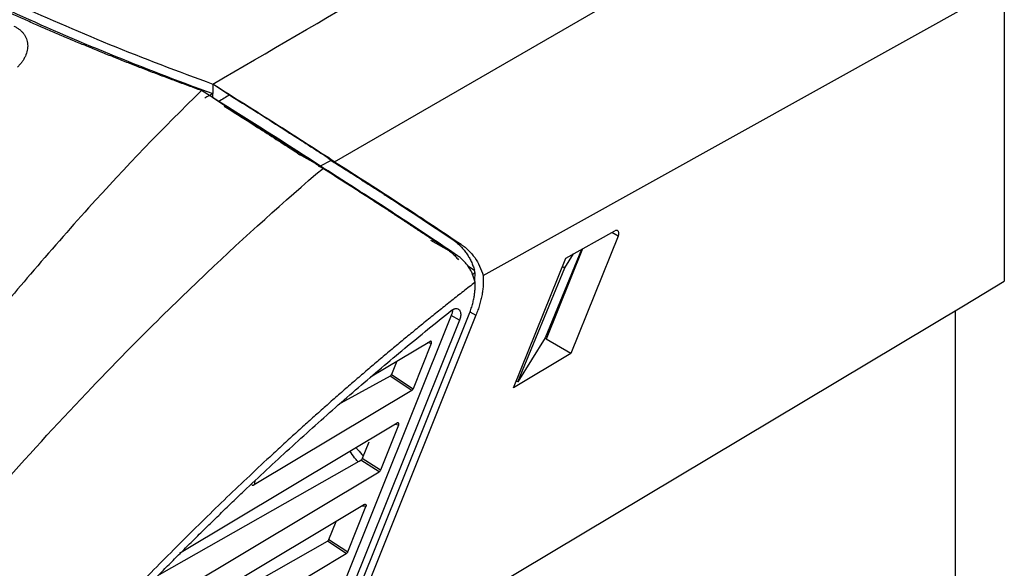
# Model space of a CAD drawing. Extents: x 76 to 839, y -9 to 645.
# Tile 61 of 78: x 754 to 839, y 133 to 180. Entities that reach past the tile are written whole.
import ezdxf

# ---------------------------------------------------------------- set-up
doc = ezdxf.new("R2010")
doc.units = 0
doc.layers.get('0').update_dxf_attribs({"linetype": 'CONTINUOUS'})

msp = doc.modelspace()

# ---------------------------------------------------------------- linework, layer by layer
at = {"color": 7, "linetype": 'CONTINUOUS'}
for p, q in [((781.165, 167.698), (822.533, 191.579)), ((793.903, 157.937), (838.534, 182.786)), ((838.534, 182.786), (838.534, 157.473)), ((770.762, 174.353), (770.762, 173.536)), ((770.762, 174.353), (772.199, 173.411)), ((770.762, 173.16), (770.762, 173.536)), ((771.25, 172.84), (770.762, 173.16)), ((771.782, 172.492), (771.251, 172.84)), ((778.102, 168.379), (779.515, 167.563)), ((778.102, 168.379), (778.216, 168.297)), ((780.888, 167.801), (779.906, 167.282)), ((780.691, 168.038), (780.007, 168.433)), ((792.034, 160.612), (791.253, 161.063)), ((800.981, 159.427), (805.19, 161.77)), ((805.473, 161.315), (801.425, 151.28)), ((789.395, 160.983), (790.957, 160.081)), ((802.418, 160.227), (799.303, 152.505)), ((796.509, 148.342), (800.981, 159.427)), ((802.338, 160.182), (799.218, 152.614)), ((800.891, 158.605), (801.64, 159.794)), ((792.592, 158.776), (793.16, 158.405)), ((796.867, 148.845), (800.891, 158.605)), ((800.757, 158.683), (800.891, 158.605)), ((792.965, 157.968), (793.205, 158.205)), ((793.205, 158.205), (793.154, 157.519)), ((835.046, 155.349), (838.534, 157.47)), ((793.706, 130.639), (835.046, 155.352)), ((791.175, 154.536), (778.488, 122.928)), ((779.615, 122.018), (792.703, 154.625)), ((793.293, 154.548), (780.12, 121.728)), ((791.882, 154.128), (791.175, 154.536)), ((834.339, 154.929), (834.339, 126.844)), ((791.882, 154.128), (779.195, 122.52)), ((799.218, 152.614), (796.867, 148.845)), ((784.263, 149.257), (789.351, 152.299)), ((789.467, 152.122), (787.913, 148.249)), ((801.425, 151.28), (799.303, 152.505)), ((801.425, 151.28), (796.509, 148.342)), ((786.525, 150.609), (786.058, 149.474)), ((785.938, 149.33), (781.711, 147.004)), ((787.796, 148.103), (785.938, 149.33)), ((786.058, 149.474), (787.912, 148.249)), ((796.867, 148.845), (796.803, 148.882)), ((787.796, 148.103), (774.292, 140.03)), ((767.897, 134.166), (786.548, 145.316)), ((786.664, 145.139), (785.11, 141.266)), ((784.119, 143.684), (783.56, 142.289)), ((766.199, 132.347), (783.292, 142.053)), ((783.292, 142.053), (783.443, 142.144)), ((784.993, 141.12), (783.443, 142.144)), ((785.11, 141.266), (783.56, 142.289)), ((761.093, 126.833), (784.993, 141.12)), ((783.746, 138.333), (756.812, 122.232)), ((782.307, 134.283), (783.861, 138.156)), ((780.695, 135.347), (781.334, 136.891)), ((756.569, 121.571), (780.576, 135.203)), ((782.191, 134.137), (780.576, 135.203)), ((780.695, 135.347), (782.307, 134.283)), ((755.127, 117.959), (782.191, 134.137))]:
    msp.add_line(p, q, dxfattribs=at)
at = {"color": 8, "linetype": 'CONTINUOUS'}
for p, q in [((805.473, 161.315), (804.933, 161.627)), ((792.769, 154.85), (793.293, 154.548)), ((789.467, 152.122), (789.135, 152.169)), ((786.664, 145.139), (786.332, 145.186)), ((774.343, 140.327), (774.292, 140.03)), ((783.861, 138.156), (783.529, 138.203))]:
    msp.add_line(p, q, dxfattribs=at)
at = {"color": 7, "linetype": 'CONTINUOUS'}
for points, knots in [([(770.767, 174.35), (780.308, 179.878), (796.599, 189.471), (812.136, 199.458), (818.431, 203.745)], [0.854511, 0.854511, 0.854511, 0.854511, 3.596101, 5.575725, 5.575725, 5.575725, 5.575725]), ([(769.794, 173.793), (769.418, 173.929), (768.667, 174.201), (767.546, 174.615), (766.43, 175.033), (765.319, 175.456), (764.214, 175.883), (763.114, 176.315), (762.019, 176.751), (760.93, 177.192), (759.847, 177.637), (758.769, 178.086), (757.697, 178.539), (756.631, 178.997), (755.571, 179.459), (754.516, 179.925), (753.467, 180.396), (751.807, 181.151), (748.712, 182.601), (745.115, 184.384), (741.788, 186.131), (739.632, 187.305), (737.959, 188.24), (737.008, 188.786), (736.607, 189.016)], [0, 0, 0, 0, 0.03125, 0.0625, 0.09375, 0.125, 0.156251, 0.187501, 0.218751, 0.250002, 0.281252, 0.312503, 0.343753, 0.375004, 0.406255, 0.437505, 0.468756, 0.500006, 0.586773, 0.750218, 0.835057, 0.904967, 0.959948, 1, 1, 1, 1]), ([(737.61, 189.555), (742.604, 186.68), (747.885, 183.964), (758.97, 178.882), (764.749, 176.525), (770.764, 174.352)], [0, 0, 0, 0, 0.5, 0.5, 1, 1, 1, 1]), ([(737.61, 188.738), (742.602, 185.864), (747.881, 183.149), (756.191, 179.339), (759.022, 178.114), (764.804, 175.756), (767.756, 174.622), (770.762, 173.536)], [0, 0, 0, 0, 0.5, 0.5, 0.75, 0.75, 1, 1, 1, 1]), ([(753.732, 179.303), (753.775, 179.283), (753.862, 179.242), (753.983, 179.174), (754.099, 179.1), (754.244, 178.994), (754.407, 178.849), (754.572, 178.655), (754.706, 178.445), (754.841, 178.146), (754.927, 177.743), (754.892, 177.238), (754.754, 176.816), (754.584, 176.489), (754.427, 176.25), (754.244, 176.02), (754.101, 175.877), (754.03, 175.806)], [0, 0, 0, 0, 0.031421, 0.062792, 0.094219, 0.125809, 0.187946, 0.250397, 0.312551, 0.375219, 0.500225, 0.624987, 0.749777, 0.812256, 0.874886, 0.937598, 1, 1, 1, 1]), ([(769.801, 173.79), (766.508, 170.604), (761.584, 165.454), (755.313, 158.312), (747.243, 148.627), (741.011, 140.384), (735.206, 132.198), (734.078, 130.581), (732.959, 128.954)], [0, 0, 0, 0, 1.014734, 1.55157, 2.029469, 3.661157, 3.661157, 4.058937, 4.058937, 4.058937, 4.058937]), ([(770.766, 174.351), (772.669, 173.159), (774.454, 172.032), (776.942, 170.449), (777.739, 169.94), (779.264, 168.961), (779.994, 168.49), (780.691, 168.038)], [0, 0, 0, 0, 0.5, 0.5, 0.75, 0.75, 1, 1, 1, 1]), ([(772.199, 173.411), (772.937, 172.947), (773.654, 172.495), (775.045, 171.614), (775.721, 171.185), (777.027, 170.352), (777.657, 169.949), (778.567, 169.364), (778.865, 169.172), (779.303, 168.889), (779.449, 168.795), (779.732, 168.612), (779.87, 168.522), (780.007, 168.433)], [0, 0, 0, 0, 0.25, 0.25, 0.5, 0.5, 0.75, 0.75, 0.875, 0.875, 0.9375, 0.9375, 1, 1, 1, 1]), ([(779.515, 167.563), (779.387, 167.646), (779.131, 167.813), (778.739, 168.067), (778.342, 168.324), (777.94, 168.583), (777.532, 168.846), (777.118, 169.112), (776.699, 169.381), (776.275, 169.653), (775.846, 169.927), (775.411, 170.205), (774.97, 170.486), (774.524, 170.77), (774.073, 171.056), (773.616, 171.346), (773.154, 171.639), (772.687, 171.935), (772.214, 172.233), (771.736, 172.535), (771.412, 172.738), (771.25, 172.84)], [0, 0, 0, 0, 0.0542348, 0.1082324, 0.1620028, 0.2155562, 0.2689026, 0.3220524, 0.3750162, 0.4278043, 0.4804276, 0.5328967, 0.5852225, 0.637416, 0.6894881, 0.7414501, 0.793313, 0.8450881, 0.8967867, 0.9484202, 1, 1, 1, 1]), ([(771.722, 172.458), (772.485, 171.976), (774.479, 170.717), (776.135, 169.65), (777.158, 168.991)], [0, 0, 0, 0, 0.382755, 1, 1, 1, 1]), ([(777.158, 168.991), (777.263, 168.923), (777.476, 168.785), (777.791, 168.581), (777.998, 168.447), (778.102, 168.379)], [0, 0, 0, 0, 0.32946, 0.662778, 1, 1, 1, 1]), ([(780.889, 167.8), (780.823, 167.848), (780.753, 167.898), (780.606, 168.003), (780.53, 168.058), (780.304, 168.219), (780.156, 168.326), (780.007, 168.433)], [0, 0, 0, 0, 0.25, 0.25, 0.5, 0.5, 1, 1, 1, 1]), ([(781.165, 167.698), (781.087, 167.754), (780.93, 167.867), (780.77, 167.981), (780.691, 168.038)], [0, 0, 0, 0, 0.500255, 1, 1, 1, 1]), ([(780.888, 167.801), (781.01, 167.724), (781.252, 167.572), (781.616, 167.342), (781.98, 167.112), (782.343, 166.882), (782.707, 166.651), (783.071, 166.419), (783.435, 166.187), (783.799, 165.954), (784.163, 165.721), (784.527, 165.487), (784.891, 165.252), (785.255, 165.017), (785.619, 164.782), (785.983, 164.545), (786.836, 163.991), (788.161, 163.123), (789.55, 162.203), (790.575, 161.519), (791.026, 161.215), (791.253, 161.063)], [0, 0, 0, 0, 0.032107, 0.064304, 0.096607, 0.129031, 0.16159, 0.194301, 0.227177, 0.260233, 0.293484, 0.326944, 0.360626, 0.394543, 0.42871, 0.46314, 0.497843, 0.672353, 0.851304, 0.925328, 1, 1, 1, 1]), ([(742.354, 126.175), (743.015, 127.984), (744.036, 129.764), (750.163, 137.229), (756.725, 144.642), (765.19, 153.302), (771.759, 159.697), (776.861, 164.288), (780.223, 167.154)], [0, 0, 0, 0, 0.397781, 0.397781, 2.029469, 2.507368, 3.044203, 4.058937, 4.058937, 4.058937, 4.058937]), ([(790.957, 160.081), (790.83, 160.167), (790.578, 160.338), (790.193, 160.597), (789.806, 160.857), (789.415, 161.119), (789.021, 161.382), (788.625, 161.646), (788.225, 161.911), (787.822, 162.178), (787.416, 162.446), (787.007, 162.716), (786.595, 162.987), (786.18, 163.259), (785.66, 163.598), (785.035, 164.005), (784.303, 164.479), (783.571, 164.952), (782.839, 165.422), (782.106, 165.89), (781.374, 166.356), (780.641, 166.82), (780.151, 167.128), (779.906, 167.282)], [0, 0, 0, 0, 0.039936, 0.079601, 0.119011, 0.158179, 0.197119, 0.235848, 0.274379, 0.312729, 0.350913, 0.388947, 0.426847, 0.46463, 0.50231, 0.567324, 0.631334, 0.694438, 0.756735, 0.81833, 0.879331, 0.93985, 1, 1, 1, 1]), ([(791.725, 159.638), (790.906, 160.194), (790.047, 160.771), (788.254, 161.966), (787.32, 162.583), (784.418, 164.482), (782.354, 165.81), (780.223, 167.154)], [0, 0, 0, 0, 0.25, 0.25, 0.5, 0.5, 1, 1, 1, 1]), ([(781.165, 167.698), (782.172, 167.064), (783.151, 166.44), (785.065, 165.212), (786, 164.607), (787.371, 163.712), (787.824, 163.415), (788.711, 162.831), (789.145, 162.544), (790.425, 161.694), (791.245, 161.145), (792.034, 160.612)], [0, 0, 0, 0, 0.25, 0.25, 0.5, 0.5, 0.625, 0.625, 0.75, 0.75, 1, 1, 1, 1]), ([(791.253, 161.063), (791.307, 161.025), (791.416, 160.95), (791.573, 160.827), (791.726, 160.698), (791.874, 160.561), (792.017, 160.417), (792.154, 160.266), (792.323, 160.065), (792.514, 159.806), (792.715, 159.483), (792.89, 159.141), (793.042, 158.783), (793.121, 158.531), (793.16, 158.405)], [0, 0, 0, 0, 0.061835, 0.123693, 0.185574, 0.247478, 0.309405, 0.371356, 0.433329, 0.546578, 0.659839, 0.773142, 0.886519, 1, 1, 1, 1]), ([(805.473, 161.315), (805.481, 161.337), (805.498, 161.38), (805.514, 161.445), (805.524, 161.506), (805.527, 161.573), (805.521, 161.645), (805.497, 161.717), (805.452, 161.777), (805.385, 161.813), (805.295, 161.817), (805.226, 161.786), (805.19, 161.77)], [0, 0, 0, 0, 0.069297, 0.136907, 0.202829, 0.267065, 0.363257, 0.469852, 0.586837, 0.7142, 0.851926, 1, 1, 1, 1]), ([(792.034, 160.612), (792.478, 160.312), (792.864, 159.933), (793.344, 159.252), (793.487, 159.007), (793.727, 158.493), (793.826, 158.222), (793.903, 157.937)], [0, 0, 0, 0, 0.5, 0.5, 0.75, 0.75, 1, 1, 1, 1]), ([(790.957, 160.081), (791.009, 160.045), (791.112, 159.973), (791.26, 159.853), (791.402, 159.726), (791.538, 159.592), (791.668, 159.45), (791.749, 159.349), (791.79, 159.298)], [0, 0, 0, 0, 0.168371, 0.33561, 0.50206, 0.668058, 0.833932, 1, 1, 1, 1]), ([(793.217, 157.371), (793.202, 157.431), (793.174, 157.55), (793.122, 157.724), (793.063, 157.894), (792.998, 158.06), (792.925, 158.222), (792.845, 158.38), (792.759, 158.533), (792.635, 158.73), (792.466, 158.962), (792.241, 159.215), (791.995, 159.444), (791.815, 159.573), (791.725, 159.638)], [0, 0, 0, 0, 0.062063, 0.124054, 0.18607, 0.248206, 0.310561, 0.373231, 0.436313, 0.499901, 0.624931, 0.749455, 0.874221, 1, 1, 1, 1]), ([(793.205, 158.205), (793.198, 158.238), (793.184, 158.306), (793.168, 158.372), (793.16, 158.405)], [0, 0, 0, 0, 0.498508, 1, 1, 1, 1]), ([(793.903, 157.937), (793.908, 157.874), (793.916, 157.748), (793.921, 157.555), (793.92, 157.358), (793.911, 157.157), (793.896, 156.954), (793.875, 156.746), (793.846, 156.536), (793.799, 156.249), (793.724, 155.885), (793.607, 155.441), (793.466, 154.994), (793.351, 154.697), (793.293, 154.548)], [0, 0, 0, 0, 0.062418, 0.124531, 0.186439, 0.248243, 0.310042, 0.371937, 0.434029, 0.496417, 0.622651, 0.7481, 0.873603, 1, 1, 1, 1]), ([(793.217, 157.371), (792.883, 157.111), (792.214, 156.59), (791.213, 155.8), (790.213, 155.004), (789.214, 154.2), (788.217, 153.388), (787.221, 152.569), (786.227, 151.743), (785.234, 150.91), (784.243, 150.07), (783.252, 149.222), (782.264, 148.367), (781.276, 147.504), (780.29, 146.634), (779.306, 145.757), (778.323, 144.873), (777.341, 143.981), (776.361, 143.083), (775.055, 141.874), (773.428, 140.347), (771.485, 138.488), (769.552, 136.604), (767.629, 134.695), (765.716, 132.761), (763.813, 130.802), (761.921, 128.818), (760.037, 126.81), (758.791, 125.451), (758.167, 124.771)], [0, 0, 0, 0, 0.027786, 0.055563, 0.083334, 0.111099, 0.13886, 0.166619, 0.194376, 0.222133, 0.249891, 0.277652, 0.305417, 0.333187, 0.360964, 0.388748, 0.416543, 0.444347, 0.472164, 0.499995, 0.555679, 0.611307, 0.666888, 0.722433, 0.777953, 0.833459, 0.888962, 0.944472, 1, 1, 1, 1]), ([(792.703, 154.625), (792.73, 154.695), (792.784, 154.833), (792.858, 155.04), (792.925, 155.247), (792.986, 155.452), (793.04, 155.658), (793.087, 155.862), (793.137, 156.113), (793.184, 156.407), (793.216, 156.74), (793.23, 157.063), (793.221, 157.268), (793.217, 157.371)], [0, 0, 0, 0, 0.072678, 0.144978, 0.217046, 0.289032, 0.361084, 0.433352, 0.505983, 0.629761, 0.75286, 0.876026, 1, 1, 1, 1]), ([(758.438, 124.181), (758.743, 124.514), (759.353, 125.18), (760.271, 126.173), (761.191, 127.159), (762.115, 128.14), (763.041, 129.116), (763.97, 130.085), (764.901, 131.049), (765.836, 132.008), (766.773, 132.96), (767.713, 133.907), (768.655, 134.848), (769.601, 135.783), (770.549, 136.713), (771.5, 137.637), (772.454, 138.555), (773.74, 139.783), (775.362, 141.309), (777.321, 143.118), (779.286, 144.897), (781.255, 146.646), (783.229, 148.366), (785.209, 150.056), (787.193, 151.716), (789.182, 153.348), (790.512, 154.411), (791.177, 154.943)], [0, 0, 0, 0, 0.029036, 0.058077, 0.087123, 0.116177, 0.145239, 0.174311, 0.203394, 0.232489, 0.261599, 0.290724, 0.319865, 0.349025, 0.378204, 0.407404, 0.436626, 0.465872, 0.525441, 0.584927, 0.644343, 0.7037, 0.763009, 0.822282, 0.881531, 0.940766, 1, 1, 1, 1]), ([(791.275, 155.001), (791.272, 154.935), (791.264, 154.787), (791.207, 154.626), (791.175, 154.536)], [0, 0, 0, 0, 0.447036, 1, 1, 1, 1]), ([(791.177, 154.943), (791.201, 154.961), (791.249, 154.997), (791.32, 155.041), (791.389, 155.076), (791.457, 155.101), (791.524, 155.117), (791.59, 155.124), (791.69, 155.119), (791.814, 155.076), (791.917, 154.955), (791.974, 154.803), (791.991, 154.642), (791.98, 154.473), (791.946, 154.302), (791.903, 154.186), (791.882, 154.128)], [0, 0, 0, 0, 0.04561, 0.090036, 0.133734, 0.177178, 0.220855, 0.26524, 0.31079, 0.435845, 0.561146, 0.656659, 0.752402, 0.835285, 0.916802, 1, 1, 1, 1]), ([(789.467, 152.122), (789.472, 152.135), (789.481, 152.159), (789.487, 152.191), (789.491, 152.239), (789.477, 152.297), (789.434, 152.322), (789.389, 152.318), (789.365, 152.306), (789.351, 152.299)], [0, 0, 0, 0, 0.100711, 0.187744, 0.256334, 0.499073, 0.744904, 0.86005, 1, 1, 1, 1]), ([(785.938, 149.33), (785.946, 149.335), (785.962, 149.345), (785.985, 149.365), (786.01, 149.392), (786.037, 149.428), (786.051, 149.458), (786.058, 149.474)], [0, 0, 0, 0, 0.1685293, 0.3336877, 0.5002326, 0.7477017, 1, 1, 1, 1]), ([(787.796, 148.103), (787.796, 148.103), (787.819, 148.117), (787.854, 148.149), (787.892, 148.203), (787.906, 148.234), (787.913, 148.249)], [0, 0, 0, 0, 0.00307, 0.499861, 0.747636, 1, 1, 1, 1]), ([(786.664, 145.139), (786.669, 145.152), (786.678, 145.176), (786.684, 145.208), (786.688, 145.256), (786.674, 145.314), (786.632, 145.339), (786.587, 145.335), (786.562, 145.323), (786.548, 145.316)], [0, 0, 0, 0, 0.100712, 0.187745, 0.256333, 0.499072, 0.744904, 0.860052, 1, 1, 1, 1]), ([(783.171, 142.011), (783.078, 142.12), (782.841, 142.397), (782.632, 142.71), (782.506, 142.899)], [0, 0, 0, 0, 0.394421, 1, 1, 1, 1]), ([(783.03, 143.212), (783.075, 143.151), (783.266, 142.893), (783.481, 142.672), (783.646, 142.504)], [0, 0, 0, 0, 0.236398, 1, 1, 1, 1]), ([(783.56, 142.289), (783.555, 142.279), (783.546, 142.259), (783.529, 142.23), (783.498, 142.186), (783.466, 142.157), (783.443, 142.144), (783.443, 142.144)], [0, 0, 0, 0, 0.171193, 0.338708, 0.502696, 0.996932, 1, 1, 1, 1]), ([(785.11, 141.266), (785.105, 141.256), (785.096, 141.235), (785.079, 141.206), (785.057, 141.175), (785.028, 141.144), (785.005, 141.128), (784.993, 141.12)], [0, 0, 0, 0, 0.168432, 0.33359, 0.500168, 0.747904, 1, 1, 1, 1]), ([(774.11, 140.018), (774.112, 140.014), (774.117, 140.006), (774.137, 139.988), (774.176, 139.982), (774.225, 139.996), (774.264, 140.014), (774.283, 140.025), (774.292, 140.03)], [0, 0, 0, 0, 0.0699881, 0.1387197, 0.4248481, 0.7197038, 0.8827327, 1, 1, 1, 1]), ([(783.746, 138.333), (783.759, 138.339), (783.783, 138.352), (783.818, 138.357), (783.847, 138.347), (783.875, 138.318), (783.894, 138.255), (783.872, 138.189), (783.861, 138.156)], [0, 0, 0, 0, 0.133094, 0.255013, 0.375073, 0.502998, 0.746636, 1, 1, 1, 1]), ([(780.695, 135.347), (780.69, 135.337), (780.681, 135.317), (780.664, 135.288), (780.631, 135.244), (780.599, 135.217), (780.576, 135.203), (780.576, 135.203)], [0, 0, 0, 0, 0.170111, 0.337472, 0.50226, 0.996927, 1, 1, 1, 1]), ([(782.307, 134.283), (782.302, 134.273), (782.294, 134.252), (782.277, 134.223), (782.254, 134.192), (782.225, 134.161), (782.202, 134.145), (782.191, 134.137)], [0, 0, 0, 0, 0.168432, 0.333589, 0.500166, 0.747904, 1, 1, 1, 1])]:
    msp.add_open_spline(points, degree=3, knots=knots, dxfattribs=at)
for points in [[(780.223, 167.154), (777.334, 169.033), (773.825, 171.269), (769.801, 173.79)], [(770.763, 173.536), (770.536, 173.405), (770.31, 173.274), (770.084, 173.143)], [(772.199, 173.411), (771.883, 173.221), (771.567, 173.03), (771.251, 172.84)], [(779.515, 167.563), (779.651, 167.466), (779.786, 167.369), (779.906, 167.282)]]:
    msp.add_open_spline(points, degree=3, dxfattribs=at)

doc.saveas('drawing.dxf')
